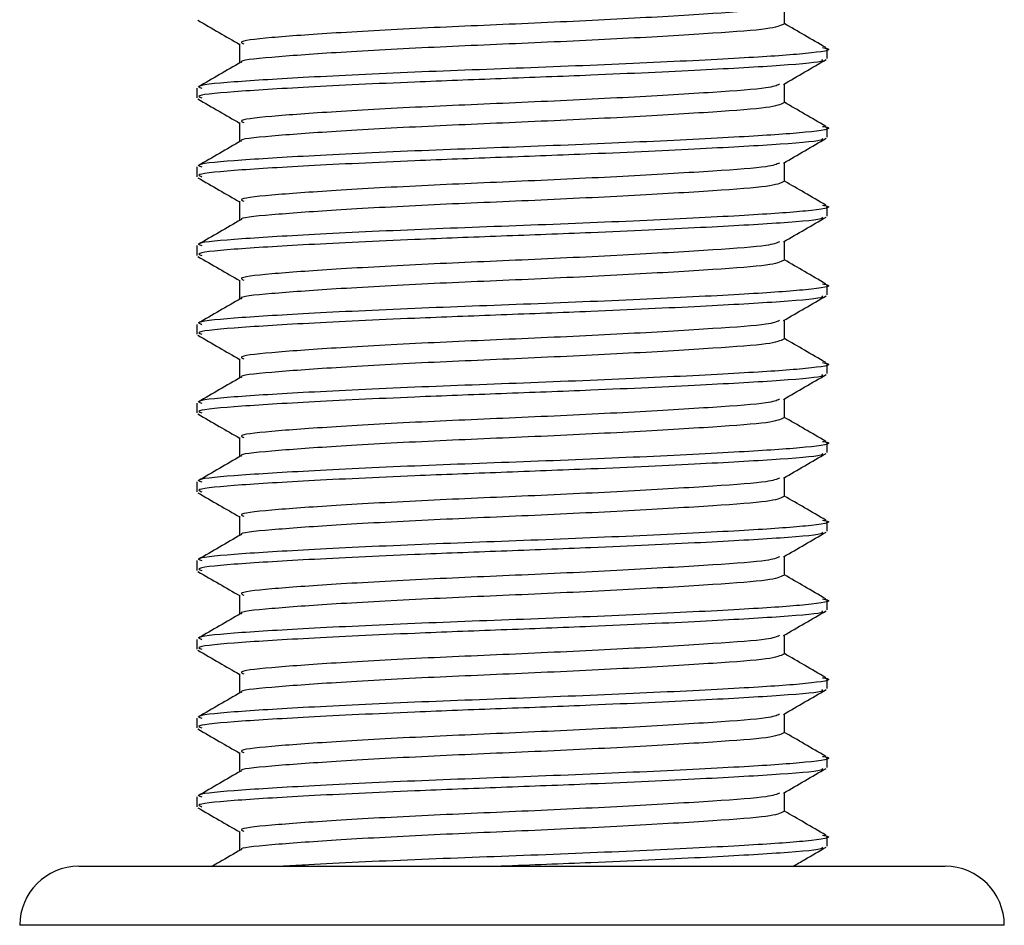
# Model space of a CAD drawing. Header units: millimetres. Extents: x 0 to 420, y 0 to 297.
# Tile 47 of 56: x 312.73 to 315.67, y 167.02 to 169.73. Entities that reach past the tile are written whole.
import ezdxf

# ---------------------------------------------------------------- set-up
doc = ezdxf.new("R2010")
doc.units = ezdxf.units.MM

msp = doc.modelspace()

# ---------------------------------------------------------------- linework, layer by layer
at = {"color": 7, "linetype": 'Continuous', "lineweight": 25}
for p, q in [((315.0163, 169.7204), (315.0163, 169.7777)), ((313.3846, 169.6614), (313.3846, 169.604)), ((315.144, 169.6171), (315.144, 169.6467)), ((313.2569, 169.5287), (313.2569, 169.4993)), ((315.0163, 169.4845), (315.0163, 169.5418)), ((313.3846, 169.4255), (313.3846, 169.3681)), ((315.144, 169.3813), (315.144, 169.4108)), ((313.2569, 169.2929), (313.2569, 169.2634)), ((315.0163, 169.2486), (315.0163, 169.3059)), ((313.3846, 169.1897), (313.3846, 169.1322)), ((315.144, 169.1454), (315.144, 169.1749)), ((313.2569, 169.057), (313.2569, 169.0275)), ((315.0163, 169.0127), (315.0163, 169.0701)), ((313.3846, 168.9538), (313.3846, 168.8964)), ((315.144, 168.9095), (315.144, 168.939)), ((313.2569, 168.8211), (313.2569, 168.7916)), ((315.0163, 168.7769), (315.0163, 168.8342)), ((313.3846, 168.7179), (313.3846, 168.6605)), ((315.144, 168.6736), (315.144, 168.7031)), ((313.2569, 168.5852), (313.2569, 168.5557)), ((315.0163, 168.541), (315.0163, 168.5983)), ((313.3846, 168.482), (313.3846, 168.4246)), ((315.144, 168.4377), (315.144, 168.4672)), ((313.2569, 168.3493), (313.2569, 168.3198)), ((315.0163, 168.3051), (315.0163, 168.3624)), ((313.3846, 168.2461), (313.3846, 168.1887)), ((315.144, 168.2018), (315.144, 168.2313)), ((313.2569, 168.1134), (313.2569, 168.0839)), ((315.0163, 168.0692), (315.0163, 168.1265)), ((313.3846, 168.0102), (313.3846, 167.9528)), ((315.144, 167.9659), (315.144, 167.9955)), ((313.2569, 167.8775), (313.2569, 167.848)), ((315.0163, 167.8333), (315.0163, 167.8906)), ((313.3846, 167.7743), (313.3846, 167.7169)), ((315.144, 167.73), (315.144, 167.7596)), ((313.2569, 167.6416), (313.2569, 167.6122)), ((315.0163, 167.5974), (315.0163, 167.6547)), ((313.3846, 167.5384), (313.3846, 167.481)), ((315.144, 167.4941), (315.144, 167.5237)), ((313.2569, 167.4057), (313.2569, 167.3763)), ((315.0163, 167.3615), (315.0163, 167.4188)), ((313.3846, 167.3025), (313.3846, 167.2451)), ((315.144, 167.2583), (315.144, 167.2878)), ((312.9031, 167.198), (315.4979, 167.198)), ((315.6748, 167.021), (312.7262, 167.021))]:
    msp.add_line(p, q, dxfattribs=at)
for centre, start, end in [((312.9031, 167.021), 90, 180), ((315.4979, 167.021), 0, 90)]:
    msp.add_arc(centre, 0.1769, start, end, dxfattribs=at)
for points, knots in [([(315.0015, 169.776), (314.9931, 169.7722), (314.9738, 169.7636), (314.8109, 169.752), (314.5598, 169.7368), (314.2525, 169.7222), (313.9394, 169.7091), (313.6616, 169.6936), (313.4695, 169.6798), (313.3779, 169.6694), (313.3936, 169.6629), (313.3973, 169.6614)], [0, 0, 0, 0, 0.092851, 0.214497, 0.340949, 0.466292, 0.58841, 0.715456, 0.839132, 0.962684, 1, 1, 1, 1]), ([(313.2597, 169.7321), (313.281, 169.7198), (313.3227, 169.6956), (313.3643, 169.6715), (313.3846, 169.6598)], [0, 0, 0, 0, 0.513038, 1, 1, 1, 1]), ([(315.0142, 169.7204), (315.0042, 169.7155), (314.9842, 169.7057), (314.8119, 169.693), (314.5596, 169.6778), (314.2525, 169.6632), (313.9396, 169.6502), (313.6608, 169.6346), (313.4725, 169.6208), (313.3814, 169.6116), (313.3907, 169.6065), (313.3911, 169.6062)], [0, 0, 0, 0, 0.122109, 0.244067, 0.370844, 0.49651, 0.618941, 0.746314, 0.870308, 0.994178, 1, 1, 1, 1]), ([(315.1407, 169.65), (315.1194, 169.6623), (315.0779, 169.6863), (315.0364, 169.7103), (315.0163, 169.722)], [0, 0, 0, 0, 0.5152084, 1, 1, 1, 1]), ([(315.1304, 169.6499), (315.1355, 169.649), (315.1685, 169.6433), (315.0954, 169.632), (314.9114, 169.6193), (314.6147, 169.6041), (314.2609, 169.5895), (313.8984, 169.5765), (313.5773, 169.5609), (313.3552, 169.5471), (313.2491, 169.5367), (313.2674, 169.5302), (313.2716, 169.5287)], [0, 0, 0, 0, 0.02173, 0.141426, 0.256552, 0.376223, 0.494845, 0.610417, 0.730649, 0.847695, 0.964624, 1, 1, 1, 1]), ([(313.3884, 169.6062), (313.367, 169.5938), (313.3243, 169.5691), (313.2816, 169.5444), (313.2602, 169.532)], [0, 0, 0, 0, 0.499904, 1, 1, 1, 1]), ([(315.1279, 169.6141), (315.1296, 169.6129), (315.1376, 169.6066), (315.0162, 169.5963), (314.7781, 169.5826), (314.4709, 169.5683), (314.1702, 169.5569), (313.8724, 169.5456), (313.5772, 169.5314), (313.3552, 169.5176), (313.2491, 169.5072), (313.2674, 169.5008), (313.2716, 169.4993)], [0, 0, 0, 0, 0.0318208, 0.1550726, 0.2780795, 0.40465, 0.4988, 0.5899648, 0.7165084, 0.839699, 0.9627664, 1, 1, 1, 1]), ([(315.0131, 169.54), (315.0345, 169.5523), (315.0772, 169.5771), (315.1199, 169.6018), (315.1413, 169.6142)], [0, 0, 0, 0, 0.499899, 1, 1, 1, 1]), ([(315.0015, 169.5401), (314.9931, 169.5363), (314.9738, 169.5277), (314.8109, 169.5161), (314.5598, 169.5009), (314.2525, 169.4863), (313.9394, 169.4732), (313.6616, 169.4577), (313.4695, 169.4439), (313.3779, 169.4335), (313.3936, 169.427), (313.3973, 169.4256)], [0, 0, 0, 0, 0.092851, 0.214497, 0.340949, 0.466292, 0.58841, 0.715456, 0.839132, 0.962684, 1, 1, 1, 1]), ([(313.2597, 169.4962), (313.281, 169.4839), (313.3227, 169.4598), (313.3643, 169.4356), (313.3846, 169.4239)], [0, 0, 0, 0, 0.513038, 1, 1, 1, 1]), ([(315.0142, 169.4845), (315.0042, 169.4796), (314.9842, 169.4698), (314.8119, 169.4571), (314.5596, 169.4419), (314.2525, 169.4273), (313.9396, 169.4143), (313.6608, 169.3987), (313.4725, 169.3849), (313.3814, 169.3757), (313.3907, 169.3706), (313.3911, 169.3703)], [0, 0, 0, 0, 0.122109, 0.244067, 0.370844, 0.49651, 0.618941, 0.746314, 0.870308, 0.994178, 1, 1, 1, 1]), ([(315.1407, 169.4141), (315.1194, 169.4264), (315.0779, 169.4504), (315.0364, 169.4744), (315.0163, 169.4861)], [0, 0, 0, 0, 0.515208, 1, 1, 1, 1]), ([(315.1304, 169.414), (315.1355, 169.4131), (315.1685, 169.4074), (315.0954, 169.3961), (314.9114, 169.3834), (314.6147, 169.3682), (314.2609, 169.3536), (313.8984, 169.3406), (313.5773, 169.325), (313.3552, 169.3112), (313.2491, 169.3008), (313.2674, 169.2944), (313.2716, 169.2929)], [0, 0, 0, 0, 0.0217297, 0.1414261, 0.2565525, 0.3762225, 0.4948447, 0.6104172, 0.7306489, 0.8476948, 0.9646236, 1, 1, 1, 1]), ([(313.3884, 169.3703), (313.367, 169.3579), (313.3243, 169.3332), (313.2816, 169.3085), (313.2602, 169.2961)], [0, 0, 0, 0, 0.499904, 1, 1, 1, 1]), ([(315.1279, 169.3782), (315.1296, 169.377), (315.1376, 169.3708), (315.0162, 169.3605), (314.7781, 169.3468), (314.4709, 169.3324), (314.1702, 169.3211), (313.8724, 169.3098), (313.5772, 169.2955), (313.3552, 169.2817), (313.2491, 169.2713), (313.2674, 169.2649), (313.2716, 169.2634)], [0, 0, 0, 0, 0.0318208, 0.1550726, 0.2780795, 0.40465, 0.4988, 0.5899648, 0.7165084, 0.839699, 0.9627664, 1, 1, 1, 1]), ([(315.0131, 169.3041), (315.0345, 169.3164), (315.0772, 169.3412), (315.1199, 169.3659), (315.1413, 169.3783)], [0, 0, 0, 0, 0.499899, 1, 1, 1, 1]), ([(315.0015, 169.3042), (314.9931, 169.3005), (314.9738, 169.2918), (314.8109, 169.2802), (314.5598, 169.265), (314.2525, 169.2504), (313.9394, 169.2374), (313.6616, 169.2218), (313.4695, 169.208), (313.3779, 169.1976), (313.3936, 169.1912), (313.3973, 169.1897)], [0, 0, 0, 0, 0.092851, 0.214497, 0.340949, 0.466292, 0.58841, 0.715456, 0.839132, 0.962684, 1, 1, 1, 1]), ([(313.2597, 169.2603), (313.281, 169.248), (313.3227, 169.2239), (313.3643, 169.1997), (313.3846, 169.188)], [0, 0, 0, 0, 0.513038, 1, 1, 1, 1]), ([(315.0142, 169.2486), (315.0042, 169.2437), (314.9842, 169.2339), (314.8119, 169.2212), (314.5596, 169.206), (314.2525, 169.1914), (313.9396, 169.1784), (313.6608, 169.1628), (313.4725, 169.149), (313.3814, 169.1398), (313.3907, 169.1347), (313.3911, 169.1344)], [0, 0, 0, 0, 0.1221089, 0.2440673, 0.3708443, 0.4965099, 0.6189414, 0.7463142, 0.8703081, 0.994178, 1, 1, 1, 1]), ([(315.1407, 169.1782), (315.1194, 169.1905), (315.0779, 169.2145), (315.0364, 169.2385), (315.0163, 169.2502)], [0, 0, 0, 0, 0.515208, 1, 1, 1, 1]), ([(315.1304, 169.1781), (315.1355, 169.1773), (315.1685, 169.1715), (315.0954, 169.1603), (314.9114, 169.1475), (314.6147, 169.1323), (314.2609, 169.1177), (313.8984, 169.1047), (313.5773, 169.0891), (313.3552, 169.0753), (313.2491, 169.0649), (313.2674, 169.0585), (313.2716, 169.057)], [0, 0, 0, 0, 0.0217297, 0.1414261, 0.2565525, 0.3762225, 0.4948447, 0.6104172, 0.7306489, 0.8476948, 0.9646236, 1, 1, 1, 1]), ([(313.3884, 169.1344), (313.367, 169.1221), (313.3243, 169.0973), (313.2816, 169.0726), (313.2602, 169.0602)], [0, 0, 0, 0, 0.499904, 1, 1, 1, 1]), ([(315.1279, 169.1424), (315.1296, 169.1411), (315.1376, 169.1349), (315.0162, 169.1246), (314.7781, 169.1109), (314.4709, 169.0965), (314.1702, 169.0852), (313.8724, 169.0739), (313.5772, 169.0596), (313.3552, 169.0458), (313.2491, 169.0354), (313.2674, 169.029), (313.2716, 169.0275)], [0, 0, 0, 0, 0.031821, 0.155073, 0.278079, 0.40465, 0.4988, 0.589965, 0.716508, 0.839699, 0.962766, 1, 1, 1, 1]), ([(315.0131, 169.0682), (315.0345, 169.0806), (315.0772, 169.1053), (315.1199, 169.13), (315.1413, 169.1424)], [0, 0, 0, 0, 0.499899, 1, 1, 1, 1]), ([(315.0015, 169.0683), (314.9931, 169.0646), (314.9738, 169.0559), (314.8109, 169.0443), (314.5598, 169.0291), (314.2525, 169.0145), (313.9394, 169.0015), (313.6616, 168.9859), (313.4695, 168.9721), (313.3779, 168.9617), (313.3936, 168.9553), (313.3973, 168.9538)], [0, 0, 0, 0, 0.092851, 0.214497, 0.340949, 0.466292, 0.58841, 0.715456, 0.839132, 0.962684, 1, 1, 1, 1]), ([(313.2597, 169.0244), (313.281, 169.0121), (313.3227, 168.988), (313.3643, 168.9639), (313.3846, 168.9521)], [0, 0, 0, 0, 0.513038, 1, 1, 1, 1]), ([(315.0142, 169.0128), (315.0042, 169.0078), (314.9842, 168.998), (314.8119, 168.9853), (314.5596, 168.9701), (314.2525, 168.9555), (313.9396, 168.9425), (313.6608, 168.9269), (313.4725, 168.9131), (313.3814, 168.9039), (313.3907, 168.8988), (313.3911, 168.8986)], [0, 0, 0, 0, 0.1221089, 0.2440673, 0.3708443, 0.4965099, 0.6189414, 0.7463142, 0.8703081, 0.994178, 1, 1, 1, 1]), ([(315.1407, 168.9423), (315.1194, 168.9546), (315.0779, 168.9786), (315.0364, 169.0027), (315.0163, 169.0143)], [0, 0, 0, 0, 0.515208, 1, 1, 1, 1]), ([(315.1304, 168.9423), (315.1355, 168.9414), (315.1685, 168.9356), (315.0954, 168.9244), (314.9114, 168.9117), (314.6147, 168.8964), (314.2609, 168.8818), (313.8984, 168.8688), (313.5773, 168.8532), (313.3552, 168.8394), (313.2491, 168.829), (313.2674, 168.8226), (313.2716, 168.8211)], [0, 0, 0, 0, 0.0217297, 0.1414261, 0.2565525, 0.3762225, 0.4948447, 0.6104172, 0.7306489, 0.8476948, 0.9646236, 1, 1, 1, 1]), ([(313.3884, 168.8985), (313.367, 168.8862), (313.3243, 168.8614), (313.2816, 168.8367), (313.2602, 168.8243)], [0, 0, 0, 0, 0.499904, 1, 1, 1, 1]), ([(315.1279, 168.9065), (315.1296, 168.9052), (315.1376, 168.899), (315.0162, 168.8887), (314.7781, 168.875), (314.4709, 168.8606), (314.1702, 168.8493), (313.8724, 168.838), (313.5772, 168.8238), (313.3552, 168.81), (313.2491, 168.7995), (313.2674, 168.7931), (313.2716, 168.7916)], [0, 0, 0, 0, 0.031821, 0.155073, 0.278079, 0.40465, 0.4988, 0.589965, 0.716508, 0.839699, 0.962766, 1, 1, 1, 1]), ([(315.0131, 168.8323), (315.0345, 168.8447), (315.0772, 168.8694), (315.1199, 168.8941), (315.1413, 168.9065)], [0, 0, 0, 0, 0.499899, 1, 1, 1, 1]), ([(315.0015, 168.8324), (314.9931, 168.8287), (314.9738, 168.82), (314.8109, 168.8084), (314.5598, 168.7932), (314.2525, 168.7786), (313.9394, 168.7656), (313.6616, 168.75), (313.4695, 168.7362), (313.3779, 168.7258), (313.3936, 168.7194), (313.3973, 168.7179)], [0, 0, 0, 0, 0.0928513, 0.2144969, 0.3409489, 0.4662923, 0.5884099, 0.7154561, 0.8391321, 0.9626844, 1, 1, 1, 1]), ([(313.2597, 168.7886), (313.281, 168.7762), (313.3227, 168.7521), (313.3643, 168.728), (313.3846, 168.7162)], [0, 0, 0, 0, 0.5130376, 1, 1, 1, 1]), ([(315.0142, 168.7769), (315.0042, 168.7719), (314.9842, 168.7621), (314.8119, 168.7495), (314.5596, 168.7343), (314.2525, 168.7196), (313.9396, 168.7066), (313.6608, 168.6911), (313.4725, 168.6772), (313.3814, 168.668), (313.3907, 168.6629), (313.3911, 168.6627)], [0, 0, 0, 0, 0.122109, 0.244067, 0.370844, 0.49651, 0.618941, 0.746314, 0.870308, 0.994178, 1, 1, 1, 1]), ([(315.1407, 168.7064), (315.1194, 168.7188), (315.0779, 168.7428), (315.0364, 168.7668), (315.0163, 168.7784)], [0, 0, 0, 0, 0.515208, 1, 1, 1, 1]), ([(315.1304, 168.7064), (315.1355, 168.7055), (315.1685, 168.6997), (315.0954, 168.6885), (314.9114, 168.6758), (314.6147, 168.6605), (314.2609, 168.6459), (313.8984, 168.6329), (313.5773, 168.6173), (313.3552, 168.6036), (313.2491, 168.5931), (313.2674, 168.5867), (313.2716, 168.5852)], [0, 0, 0, 0, 0.02173, 0.141426, 0.256552, 0.376223, 0.494845, 0.610417, 0.730649, 0.847695, 0.964624, 1, 1, 1, 1]), ([(313.3884, 168.6626), (313.367, 168.6503), (313.3243, 168.6255), (313.2816, 168.6008), (313.2602, 168.5885)], [0, 0, 0, 0, 0.499904, 1, 1, 1, 1]), ([(315.1279, 168.6706), (315.1296, 168.6693), (315.1376, 168.6631), (315.0162, 168.6528), (314.7781, 168.6391), (314.4709, 168.6247), (314.1702, 168.6134), (313.8724, 168.6021), (313.5772, 168.5879), (313.3552, 168.5741), (313.2491, 168.5636), (313.2674, 168.5572), (313.2716, 168.5557)], [0, 0, 0, 0, 0.031821, 0.155073, 0.278079, 0.40465, 0.4988, 0.589965, 0.716508, 0.839699, 0.962766, 1, 1, 1, 1]), ([(315.0131, 168.5964), (315.0345, 168.6088), (315.0772, 168.6335), (315.1199, 168.6583), (315.1413, 168.6706)], [0, 0, 0, 0, 0.499899, 1, 1, 1, 1]), ([(315.0015, 168.5965), (314.9931, 168.5928), (314.9738, 168.5842), (314.8109, 168.5726), (314.5598, 168.5573), (314.2525, 168.5427), (313.9394, 168.5297), (313.6616, 168.5141), (313.4695, 168.5003), (313.3779, 168.4899), (313.3936, 168.4835), (313.3973, 168.482)], [0, 0, 0, 0, 0.092851, 0.214497, 0.340949, 0.466292, 0.58841, 0.715456, 0.839132, 0.962684, 1, 1, 1, 1]), ([(313.2597, 168.5527), (313.281, 168.5403), (313.3227, 168.5162), (313.3643, 168.4921), (313.3846, 168.4803)], [0, 0, 0, 0, 0.513038, 1, 1, 1, 1]), ([(315.0142, 168.541), (315.0042, 168.5361), (314.9842, 168.5262), (314.8119, 168.5136), (314.5596, 168.4984), (314.2525, 168.4837), (313.9396, 168.4707), (313.6608, 168.4552), (313.4725, 168.4414), (313.3814, 168.4322), (313.3907, 168.427), (313.3911, 168.4268)], [0, 0, 0, 0, 0.122109, 0.244067, 0.370844, 0.49651, 0.618941, 0.746314, 0.870308, 0.994178, 1, 1, 1, 1]), ([(315.1407, 168.4705), (315.1194, 168.4829), (315.0779, 168.5069), (315.0364, 168.5309), (315.0163, 168.5425)], [0, 0, 0, 0, 0.515208, 1, 1, 1, 1]), ([(315.1304, 168.4705), (315.1355, 168.4696), (315.1685, 168.4638), (315.0954, 168.4526), (314.9114, 168.4399), (314.6147, 168.4246), (314.2609, 168.41), (313.8984, 168.397), (313.5773, 168.3814), (313.3552, 168.3677), (313.2491, 168.3572), (313.2674, 168.3508), (313.2716, 168.3493)], [0, 0, 0, 0, 0.02173, 0.141426, 0.256552, 0.376223, 0.494845, 0.610417, 0.730649, 0.847695, 0.964624, 1, 1, 1, 1]), ([(313.3884, 168.4268), (313.367, 168.4144), (313.3243, 168.3896), (313.2816, 168.3649), (313.2602, 168.3526)], [0, 0, 0, 0, 0.499904, 1, 1, 1, 1]), ([(315.1279, 168.4347), (315.1296, 168.4334), (315.1376, 168.4272), (315.0162, 168.4169), (314.7781, 168.4032), (314.4709, 168.3888), (314.1702, 168.3775), (313.8724, 168.3662), (313.5772, 168.352), (313.3552, 168.3382), (313.2491, 168.3277), (313.2674, 168.3213), (313.2716, 168.3198)], [0, 0, 0, 0, 0.031821, 0.155073, 0.278079, 0.40465, 0.4988, 0.589965, 0.716508, 0.839699, 0.962766, 1, 1, 1, 1]), ([(315.0131, 168.3605), (315.0345, 168.3729), (315.0772, 168.3976), (315.1199, 168.4224), (315.1413, 168.4347)], [0, 0, 0, 0, 0.499899, 1, 1, 1, 1]), ([(315.0015, 168.3606), (314.9931, 168.3569), (314.9738, 168.3483), (314.8109, 168.3367), (314.5598, 168.3214), (314.2525, 168.3068), (313.9394, 168.2938), (313.6616, 168.2782), (313.4695, 168.2645), (313.3779, 168.254), (313.3936, 168.2476), (313.3973, 168.2461)], [0, 0, 0, 0, 0.092851, 0.214497, 0.340949, 0.466292, 0.58841, 0.715456, 0.839132, 0.962684, 1, 1, 1, 1]), ([(313.2597, 168.3168), (313.281, 168.3044), (313.3227, 168.2803), (313.3643, 168.2562), (313.3846, 168.2444)], [0, 0, 0, 0, 0.513038, 1, 1, 1, 1]), ([(315.0142, 168.3051), (315.0042, 168.3002), (314.9842, 168.2903), (314.8119, 168.2777), (314.5596, 168.2625), (314.2525, 168.2478), (313.9396, 168.2348), (313.6608, 168.2193), (313.4725, 168.2055), (313.3814, 168.1963), (313.3907, 168.1911), (313.3911, 168.1909)], [0, 0, 0, 0, 0.122109, 0.244067, 0.370844, 0.49651, 0.618941, 0.746314, 0.870308, 0.994178, 1, 1, 1, 1]), ([(315.1407, 168.2346), (315.1194, 168.247), (315.0779, 168.271), (315.0364, 168.295), (315.0163, 168.3066)], [0, 0, 0, 0, 0.515208, 1, 1, 1, 1]), ([(315.1304, 168.2346), (315.1355, 168.2337), (315.1685, 168.228), (315.0954, 168.2167), (314.9114, 168.204), (314.6147, 168.1888), (314.2609, 168.1741), (313.8984, 168.1611), (313.5773, 168.1456), (313.3552, 168.1318), (313.2491, 168.1213), (313.2674, 168.1149), (313.2716, 168.1134)], [0, 0, 0, 0, 0.02173, 0.141426, 0.256552, 0.376223, 0.494845, 0.610417, 0.730649, 0.847695, 0.964624, 1, 1, 1, 1]), ([(313.3884, 168.1909), (313.367, 168.1785), (313.3243, 168.1538), (313.2816, 168.129), (313.2602, 168.1167)], [0, 0, 0, 0, 0.499904, 1, 1, 1, 1]), ([(315.1279, 168.1988), (315.1296, 168.1975), (315.1376, 168.1913), (315.0162, 168.181), (314.7781, 168.1673), (314.4709, 168.1529), (314.1702, 168.1416), (313.8724, 168.1303), (313.5772, 168.1161), (313.3552, 168.1023), (313.2491, 168.0919), (313.2674, 168.0854), (313.2716, 168.0839)], [0, 0, 0, 0, 0.031821, 0.155073, 0.278079, 0.40465, 0.4988, 0.589965, 0.716508, 0.839699, 0.962766, 1, 1, 1, 1]), ([(315.0131, 168.1246), (315.0345, 168.137), (315.0772, 168.1617), (315.1199, 168.1865), (315.1413, 168.1988)], [0, 0, 0, 0, 0.499899, 1, 1, 1, 1]), ([(315.0015, 168.1248), (314.9931, 168.121), (314.9738, 168.1124), (314.8109, 168.1008), (314.5598, 168.0856), (314.2525, 168.0709), (313.9394, 168.0579), (313.6616, 168.0424), (313.4695, 168.0286), (313.3779, 168.0181), (313.3936, 168.0117), (313.3973, 168.0102)], [0, 0, 0, 0, 0.0928513, 0.2144969, 0.3409489, 0.4662923, 0.5884099, 0.7154561, 0.8391321, 0.9626844, 1, 1, 1, 1]), ([(313.2597, 168.0809), (313.281, 168.0685), (313.3227, 168.0444), (313.3643, 168.0203), (313.3846, 168.0086)], [0, 0, 0, 0, 0.513038, 1, 1, 1, 1]), ([(315.0142, 168.0692), (315.0042, 168.0643), (314.9842, 168.0544), (314.8119, 168.0418), (314.5596, 168.0266), (314.2525, 168.012), (313.9396, 167.9989), (313.6608, 167.9834), (313.4725, 167.9696), (313.3814, 167.9604), (313.3907, 167.9552), (313.3911, 167.955)], [0, 0, 0, 0, 0.122109, 0.244067, 0.370844, 0.49651, 0.618941, 0.746314, 0.870308, 0.994178, 1, 1, 1, 1]), ([(315.1407, 167.9987), (315.1194, 168.0111), (315.0779, 168.0351), (315.0364, 168.0591), (315.0163, 168.0707)], [0, 0, 0, 0, 0.515208, 1, 1, 1, 1]), ([(315.1304, 167.9987), (315.1355, 167.9978), (315.1685, 167.9921), (315.0954, 167.9808), (314.9114, 167.9681), (314.6147, 167.9529), (314.2609, 167.9382), (313.8984, 167.9252), (313.5773, 167.9097), (313.3552, 167.8959), (313.2491, 167.8855), (313.2674, 167.879), (313.2716, 167.8775)], [0, 0, 0, 0, 0.02173, 0.141426, 0.256552, 0.376223, 0.494845, 0.610417, 0.730649, 0.847695, 0.964624, 1, 1, 1, 1]), ([(313.3884, 167.955), (313.367, 167.9426), (313.3243, 167.9179), (313.2816, 167.8931), (313.2602, 167.8808)], [0, 0, 0, 0, 0.499904, 1, 1, 1, 1]), ([(315.1279, 167.9629), (315.1296, 167.9616), (315.1376, 167.9554), (315.0162, 167.9451), (314.7781, 167.9314), (314.4709, 167.9171), (314.1702, 167.9057), (313.8724, 167.8944), (313.5772, 167.8802), (313.3552, 167.8664), (313.2491, 167.856), (313.2674, 167.8495), (313.2716, 167.848)], [0, 0, 0, 0, 0.031821, 0.155073, 0.278079, 0.40465, 0.4988, 0.589965, 0.716508, 0.839699, 0.962766, 1, 1, 1, 1]), ([(315.0131, 167.8887), (315.0345, 167.9011), (315.0772, 167.9259), (315.1199, 167.9506), (315.1413, 167.9629)], [0, 0, 0, 0, 0.499899, 1, 1, 1, 1]), ([(315.0015, 167.8889), (314.9931, 167.8851), (314.9738, 167.8765), (314.8109, 167.8649), (314.5598, 167.8497), (314.2525, 167.835), (313.9394, 167.822), (313.6616, 167.8065), (313.4695, 167.7927), (313.3779, 167.7823), (313.3936, 167.7758), (313.3973, 167.7743)], [0, 0, 0, 0, 0.0928513, 0.2144969, 0.3409489, 0.4662923, 0.5884099, 0.7154561, 0.8391321, 0.9626844, 1, 1, 1, 1]), ([(313.2597, 167.845), (313.281, 167.8326), (313.3227, 167.8085), (313.3643, 167.7844), (313.3846, 167.7727)], [0, 0, 0, 0, 0.513038, 1, 1, 1, 1]), ([(315.0142, 167.8333), (315.0042, 167.8284), (314.9842, 167.8186), (314.8119, 167.8059), (314.5596, 167.7907), (314.2525, 167.7761), (313.9396, 167.7631), (313.6608, 167.7475), (313.4725, 167.7337), (313.3814, 167.7245), (313.3907, 167.7193), (313.3911, 167.7191)], [0, 0, 0, 0, 0.122109, 0.244067, 0.370844, 0.49651, 0.618941, 0.746314, 0.870308, 0.994178, 1, 1, 1, 1]), ([(315.1407, 167.7628), (315.1194, 167.7752), (315.0779, 167.7992), (315.0364, 167.8232), (315.0163, 167.8349)], [0, 0, 0, 0, 0.515208, 1, 1, 1, 1]), ([(315.1304, 167.7628), (315.1355, 167.7619), (315.1685, 167.7562), (315.0954, 167.7449), (314.9114, 167.7322), (314.6147, 167.717), (314.2609, 167.7024), (313.8984, 167.6893), (313.5773, 167.6738), (313.3552, 167.66), (313.2491, 167.6496), (313.2674, 167.6431), (313.2716, 167.6416)], [0, 0, 0, 0, 0.02173, 0.141426, 0.256552, 0.376223, 0.494845, 0.610417, 0.730649, 0.847695, 0.964624, 1, 1, 1, 1]), ([(313.3884, 167.7191), (313.367, 167.7067), (313.3243, 167.682), (313.2816, 167.6573), (313.2602, 167.6449)], [0, 0, 0, 0, 0.499904, 1, 1, 1, 1]), ([(315.1279, 167.727), (315.1296, 167.7257), (315.1376, 167.7195), (315.0162, 167.7092), (314.7781, 167.6955), (314.4709, 167.6812), (314.1702, 167.6698), (313.8724, 167.6585), (313.5772, 167.6443), (313.3552, 167.6305), (313.2491, 167.6201), (313.2674, 167.6136), (313.2716, 167.6122)], [0, 0, 0, 0, 0.031821, 0.155073, 0.278079, 0.40465, 0.4988, 0.589965, 0.716508, 0.839699, 0.962766, 1, 1, 1, 1]), ([(315.0131, 167.6529), (315.0345, 167.6652), (315.0772, 167.69), (315.1199, 167.7147), (315.1413, 167.7271)], [0, 0, 0, 0, 0.499899, 1, 1, 1, 1]), ([(315.0015, 167.653), (314.9931, 167.6492), (314.9738, 167.6406), (314.8109, 167.629), (314.5598, 167.6138), (314.2525, 167.5992), (313.9394, 167.5861), (313.6616, 167.5706), (313.4695, 167.5568), (313.3779, 167.5464), (313.3936, 167.5399), (313.3973, 167.5384)], [0, 0, 0, 0, 0.0928513, 0.2144969, 0.3409489, 0.4662923, 0.5884099, 0.7154561, 0.8391321, 0.9626844, 1, 1, 1, 1]), ([(313.2597, 167.6091), (313.281, 167.5967), (313.3227, 167.5726), (313.3643, 167.5485), (313.3846, 167.5368)], [0, 0, 0, 0, 0.513038, 1, 1, 1, 1]), ([(315.0142, 167.5974), (315.0042, 167.5925), (314.9842, 167.5827), (314.8119, 167.57), (314.5596, 167.5548), (314.2525, 167.5402), (313.9396, 167.5272), (313.6608, 167.5116), (313.4725, 167.4978), (313.3814, 167.4886), (313.3907, 167.4835), (313.3911, 167.4832)], [0, 0, 0, 0, 0.122109, 0.244067, 0.370844, 0.49651, 0.618941, 0.746314, 0.870308, 0.994178, 1, 1, 1, 1]), ([(315.1407, 167.527), (315.1194, 167.5393), (315.0779, 167.5633), (315.0364, 167.5873), (315.0163, 167.599)], [0, 0, 0, 0, 0.515208, 1, 1, 1, 1]), ([(315.1304, 167.5269), (315.1355, 167.526), (315.1685, 167.5203), (315.0954, 167.509), (314.9114, 167.4963), (314.6147, 167.4811), (314.2609, 167.4665), (313.8984, 167.4535), (313.5773, 167.4379), (313.3552, 167.4241), (313.2491, 167.4137), (313.2674, 167.4072), (313.2716, 167.4057)], [0, 0, 0, 0, 0.02173, 0.141426, 0.256552, 0.376223, 0.494845, 0.610417, 0.730649, 0.847695, 0.964624, 1, 1, 1, 1]), ([(313.3884, 167.4832), (313.367, 167.4708), (313.3243, 167.4461), (313.2816, 167.4214), (313.2602, 167.409)], [0, 0, 0, 0, 0.499904, 1, 1, 1, 1]), ([(315.1279, 167.4911), (315.1296, 167.4899), (315.1376, 167.4836), (315.0162, 167.4733), (314.7781, 167.4596), (314.4709, 167.4453), (314.1702, 167.4339), (313.8724, 167.4226), (313.5772, 167.4084), (313.3552, 167.3946), (313.2491, 167.3842), (313.2674, 167.3778), (313.2716, 167.3763)], [0, 0, 0, 0, 0.031821, 0.155073, 0.278079, 0.40465, 0.4988, 0.589965, 0.716508, 0.839699, 0.962766, 1, 1, 1, 1]), ([(315.0131, 167.417), (315.0345, 167.4293), (315.0772, 167.4541), (315.1199, 167.4788), (315.1413, 167.4912)], [0, 0, 0, 0, 0.499899, 1, 1, 1, 1]), ([(315.0015, 167.4171), (314.9931, 167.4133), (314.9738, 167.4047), (314.8109, 167.3931), (314.5598, 167.3779), (314.2525, 167.3633), (313.9394, 167.3502), (313.6616, 167.3347), (313.4695, 167.3209), (313.3779, 167.3105), (313.3936, 167.304), (313.3973, 167.3026)], [0, 0, 0, 0, 0.092851, 0.214497, 0.340949, 0.466292, 0.58841, 0.715456, 0.839132, 0.962684, 1, 1, 1, 1]), ([(313.2597, 167.3732), (313.281, 167.3609), (313.3227, 167.3368), (313.3643, 167.3126), (313.3846, 167.3009)], [0, 0, 0, 0, 0.513038, 1, 1, 1, 1]), ([(315.0142, 167.3615), (315.0042, 167.3566), (314.9842, 167.3468), (314.8119, 167.3341), (314.5596, 167.3189), (314.2525, 167.3043), (313.9396, 167.2913), (313.6608, 167.2757), (313.4725, 167.2619), (313.3814, 167.2527), (313.3907, 167.2476), (313.3911, 167.2473)], [0, 0, 0, 0, 0.1221089, 0.2440673, 0.3708443, 0.4965099, 0.6189414, 0.7463142, 0.8703081, 0.994178, 1, 1, 1, 1]), ([(315.1407, 167.2911), (315.1194, 167.3034), (315.0779, 167.3274), (315.0364, 167.3514), (315.0163, 167.3631)], [0, 0, 0, 0, 0.515208, 1, 1, 1, 1]), ([(315.1304, 167.291), (315.1355, 167.2901), (315.1685, 167.2844), (315.0954, 167.2731), (314.9114, 167.2604), (314.6148, 167.2452), (314.2609, 167.2306), (313.8987, 167.2176), (313.6521, 167.2057), (313.541, 167.1994), (313.5164, 167.198)], [0, 0, 0, 0, 0.028412, 0.184917, 0.335447, 0.491918, 0.647019, 0.798132, 0.955338, 1, 1, 1, 1]), ([(313.3884, 167.2473), (313.367, 167.2349), (313.3386, 167.2185), (313.3102, 167.202), (313.3031, 167.198)], [0, 0, 0, 0, 0.751556, 1, 1, 1, 1]), ([(315.1279, 167.2552), (315.1296, 167.254), (315.1376, 167.2478), (315.0162, 167.2375), (314.7781, 167.2238), (314.4708, 167.2094), (314.2584, 167.2014), (314.1677, 167.198)], [0, 0, 0, 0, 0.063795, 0.310891, 0.557497, 0.811247, 1, 1, 1, 1]), ([(315.0423, 167.198), (315.0539, 167.2047), (315.0869, 167.2238), (315.1199, 167.2429), (315.1413, 167.2553)], [0, 0, 0, 0, 0.3526995, 1, 1, 1, 1])]:
    msp.add_open_spline(points, degree=3, knots=knots, dxfattribs=at)

doc.saveas('drawing.dxf')
